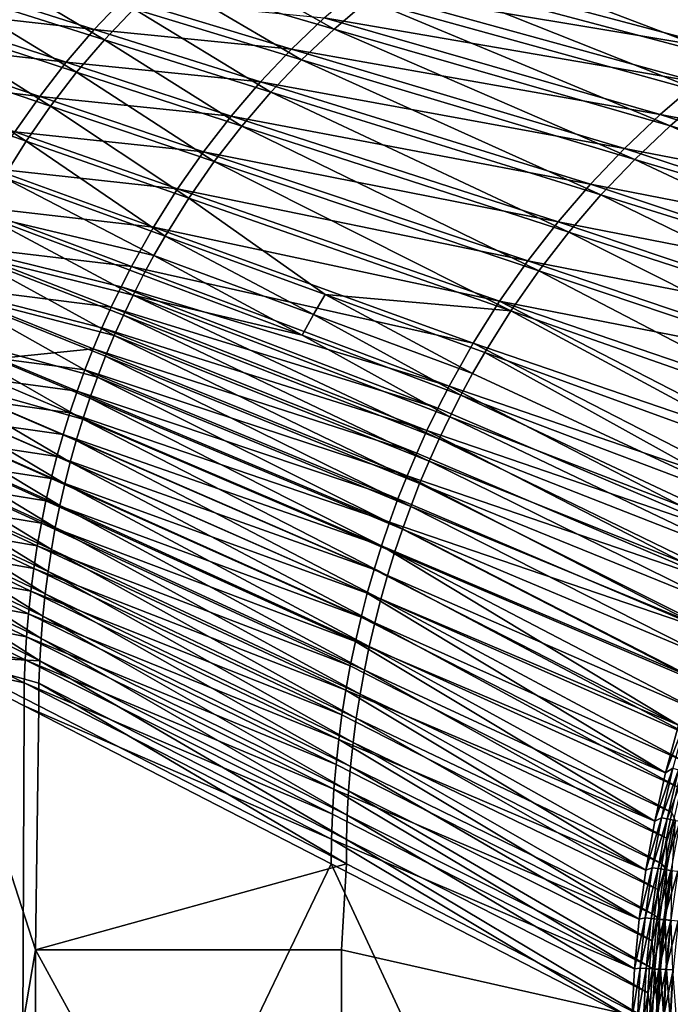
# Model space of a CAD drawing. Header units: metres. Extents: x -900 to 900, y -400 to 400.
# Tile 70 of 253: x -726 to -610, y 91 to 267. Entities that reach past the tile are written whole.
import ezdxf

# ---------------------------------------------------------------- set-up
doc = ezdxf.new("R2010")
doc.units = ezdxf.units.M

msp = doc.modelspace()

# ---------------------------------------------------------------- linework, layer by layer
at = {"layer": 'top'}
for points in [[(-589.269775, 263.623352, -353.373505), (-644.275818, 283.668976, -246.039291), (-651.045654, 279.4534, -245.893768)], [(-589.269775, 263.623352, -353.373505), (-581.860901, 268.247284, -353.52475), (-644.275818, 283.668976, -246.039291)], [(-590.925049, 265.826721, -354.618408), (-659.262634, 277.035248, -247.090881), (-652.660095, 281.65506, -247.187286)], [(-583.460999, 270.520294, -354.721191), (-590.925049, 265.826721, -354.618408), (-652.660095, 281.65506, -247.187286)], [(-596.443115, 258.635925, -353.229095), (-651.045654, 279.4534, -245.893768), (-657.597229, 274.905518, -245.753067)], [(-596.443115, 258.635925, -353.229095), (-589.269775, 263.623352, -353.373505), (-651.045654, 279.4534, -245.893768)], [(-710.922668, 262.928131, -191.656708), (-735.836731, 277.76886, -138.331696), (-740.869141, 272.481049, -138.238693)], [(-710.922668, 262.928131, -191.656708), (-705.6698, 268.449493, -191.76622), (-735.836731, 277.76886, -138.331696)], [(-669.972229, 264.852386, -245.488022), (-694.348755, 278.646332, -192.002472), (-700.139832, 273.692505, -191.881622)], [(-669.972229, 264.852386, -245.488022), (-663.912231, 270.035217, -245.617661), (-694.348755, 278.646332, -192.002472)], [(-598.143616, 260.770386, -354.518219), (-665.62207, 272.093903, -246.99556), (-659.262634, 277.035248, -247.090881)], [(-590.925049, 265.826721, -354.618408), (-598.143616, 260.770386, -354.518219), (-659.262634, 277.035248, -247.090881)], [(-742.708984, 274.329132, -139.737045), (-712.747803, 264.772949, -193.152878), (-747.518738, 268.731384, -139.673279)], [(-707.447144, 270.353607, -193.236282), (-712.747803, 264.772949, -193.152878), (-742.708984, 274.329132, -139.737045)], [(-603.360413, 253.296204, -353.091766), (-657.597229, 274.905518, -245.753067), (-663.912231, 270.035217, -245.617661)], [(-603.360413, 253.296204, -353.091766), (-596.443115, 258.635925, -353.229095), (-657.597229, 274.905518, -245.753067)], [(-715.887573, 257.14447, -191.553497), (-740.869141, 272.481049, -138.238693), (-745.626526, 266.942932, -138.151138)], [(-715.887573, 257.14447, -191.553497), (-710.922668, 262.928131, -191.656708), (-740.869141, 272.481049, -138.238693)], [(-675.759033, 259.366882, -245.364639), (-700.139832, 273.692505, -191.881622), (-705.6698, 268.449493, -191.76622)], [(-675.759033, 259.366882, -245.364639), (-669.972229, 264.852386, -245.488022), (-700.139832, 273.692505, -191.881622)], [(-605.099426, 255.363144, -354.420898), (-671.723816, 266.842346, -246.90184), (-665.62207, 272.093903, -246.99556)], [(-598.143616, 260.770386, -354.518219), (-605.099426, 255.363144, -354.420898), (-665.62207, 272.093903, -246.99556)], [(-747.518738, 268.731384, -139.673279), (-717.763672, 258.932251, -193.071716), (-752.045349, 262.898254, -139.611542)], [(-712.747803, 264.772949, -193.152878), (-717.763672, 258.932251, -193.071716), (-747.518738, 268.731384, -139.673279)], [(-707.447144, 270.353607, -193.236282), (-677.553772, 261.292664, -246.810165), (-712.747803, 264.772949, -193.152878)], [(-671.723816, 266.842346, -246.90184), (-677.553772, 261.292664, -246.810165), (-707.447144, 270.353607, -193.236282)], [(-610.001038, 247.615311, -352.961884), (-663.912231, 270.035217, -245.617661), (-669.972229, 264.852386, -245.488022)], [(-610.001038, 247.615311, -352.961884), (-603.360413, 253.296204, -353.091766), (-663.912231, 270.035217, -245.617661)], [(-681.255676, 253.590057, -245.247986), (-705.6698, 268.449493, -191.76622), (-710.922668, 262.928131, -191.656708)], [(-681.255676, 253.590057, -245.247986), (-675.759033, 259.366882, -245.364639), (-705.6698, 268.449493, -191.76622)], [(-745.626526, 266.942932, -138.151138), (-750.099548, 261.171173, -138.069366), (-720.554749, 251.115936, -191.45697)], [(-720.554749, 251.115936, -191.45697), (-715.887573, 257.14447, -191.553497), (-745.626526, 266.942932, -138.151138)], [(-611.776062, 249.617645, -354.326813), (-677.553772, 261.292664, -246.810165), (-671.723816, 266.842346, -246.90184)], [(-605.099426, 255.363144, -354.420898), (-611.776062, 249.617645, -354.326813), (-671.723816, 266.842346, -246.90184)], [(-712.747803, 264.772949, -193.152878), (-683.098572, 255.457596, -246.721024), (-717.763672, 258.932251, -193.071716)], [(-677.553772, 261.292664, -246.810165), (-683.098572, 255.457596, -246.721024), (-712.747803, 264.772949, -193.152878)], [(-616.344482, 241.604431, -352.839783), (-669.972229, 264.852386, -245.488022), (-675.759033, 259.366882, -245.364639)], [(-616.344482, 241.604431, -352.839783), (-610.001038, 247.615311, -352.961884), (-669.972229, 264.852386, -245.488022)], [(-752.045349, 262.898254, -139.611542), (-722.483337, 252.84491, -192.993301), (-756.278564, 256.84317, -139.552246)], [(-717.763672, 258.932251, -193.071716), (-722.483337, 252.84491, -192.993301), (-752.045349, 262.898254, -139.611542)], [(-686.450745, 247.538879, -245.138428), (-710.922668, 262.928131, -191.656708), (-715.887573, 257.14447, -191.553497)], [(-686.450745, 247.538879, -245.138428), (-681.255676, 253.590057, -245.247986), (-710.922668, 262.928131, -191.656708)], [(-750.099548, 261.171173, -138.069366), (-754.27887, 255.18248, -137.993729), (-724.914673, 244.859894, -191.367508)], [(-750.099548, 261.171173, -138.069366), (-724.914673, 244.859894, -191.367508), (-720.554749, 251.115936, -191.45697)], [(-618.157654, 243.547409, -354.236298), (-683.098572, 255.457596, -246.721024), (-677.553772, 261.292664, -246.810165)], [(-611.776062, 249.617645, -354.326813), (-618.157654, 243.547409, -354.236298), (-677.553772, 261.292664, -246.810165)], [(-717.763672, 258.932251, -193.071716), (-688.345459, 249.350632, -246.634872), (-722.483337, 252.84491, -192.993301)], [(-683.098572, 255.457596, -246.721024), (-688.345459, 249.350632, -246.634872), (-717.763672, 258.932251, -193.071716)], [(-622.371643, 235.276306, -352.7258), (-675.759033, 259.366882, -245.364639), (-681.255676, 253.590057, -245.247986)], [(-622.371643, 235.276306, -352.7258), (-616.344482, 241.604431, -352.839783), (-675.759033, 259.366882, -245.364639)], [(-722.483337, 252.84491, -192.993301), (-726.896118, 246.524902, -192.918091), (-756.278564, 256.84317, -139.552246)], [(-691.334106, 241.231674, -245.036346), (-715.887573, 257.14447, -191.553497), (-720.554749, 251.115936, -191.45697)], [(-691.334106, 241.231674, -245.036346), (-686.450745, 247.538879, -245.138428), (-715.887573, 257.14447, -191.553497)], [(-754.27887, 255.18248, -137.993729), (-728.957642, 238.393692, -191.285507), (-724.914673, 244.859894, -191.367508)], [(-624.229126, 237.166763, -354.149658), (-688.345459, 249.350632, -246.634872), (-683.098572, 255.457596, -246.721024)], [(-618.157654, 243.547409, -354.236298), (-624.229126, 237.166763, -354.149658), (-683.098572, 255.457596, -246.721024)], [(-548.371521, 237.613037, -458.179504), (-611.776062, 249.617645, -354.326813), (-605.099426, 255.363144, -354.420898)], [(-628.069763, 228.649979, -352.620087), (-681.255676, 253.590057, -245.247986), (-686.450745, 247.538879, -245.138428)], [(-628.069763, 228.649979, -352.620087), (-622.371643, 235.276306, -352.7258), (-681.255676, 253.590057, -245.247986)], [(-551.740967, 230.867828, -457.371307), (-603.360413, 253.296204, -353.091766), (-610.001038, 247.615311, -352.961884)], [(-722.483337, 252.84491, -192.993301), (-693.28241, 242.98587, -246.552185), (-726.896118, 246.524902, -192.918091)], [(-688.345459, 249.350632, -246.634872), (-693.28241, 242.98587, -246.552185), (-722.483337, 252.84491, -192.993301)], [(-720.554749, 251.115936, -191.45697), (-724.914673, 244.859894, -191.367508), (-695.895752, 234.686722, -244.942093)], [(-695.895752, 234.686722, -244.942093), (-691.334106, 241.231674, -245.036346), (-720.554749, 251.115936, -191.45697)], [(-554.930054, 231.374649, -458.79007), (-618.157654, 243.547409, -354.236298), (-611.776062, 249.617645, -354.326813)], [(-548.371521, 237.613037, -458.179504), (-554.930054, 231.374649, -458.79007), (-611.776062, 249.617645, -354.326813)], [(-629.976257, 230.490799, -354.0672), (-693.28241, 242.98587, -246.552185), (-688.345459, 249.350632, -246.634872)], [(-624.229126, 237.166763, -354.149658), (-629.976257, 230.490799, -354.0672), (-688.345459, 249.350632, -246.634872)], [(-726.896118, 246.524902, -192.918091), (-697.898193, 236.378052, -246.473419), (-730.992065, 239.986755, -192.846603)], [(-693.28241, 242.98587, -246.552185), (-697.898193, 236.378052, -246.473419), (-726.896118, 246.524902, -192.918091)], [(-633.42749, 221.745956, -352.522919), (-686.450745, 247.538879, -245.138428), (-691.334106, 241.231674, -245.036346)], [(-633.42749, 221.745956, -352.522919), (-628.069763, 228.649979, -352.620087), (-686.450745, 247.538879, -245.138428)], [(-558.261047, 224.243729, -457.917023), (-610.001038, 247.615311, -352.961884), (-616.344482, 241.604431, -352.839783)], [(-558.261047, 224.243729, -457.917023), (-551.740967, 230.867828, -457.371307), (-610.001038, 247.615311, -352.961884)], [(-724.914673, 244.859894, -191.367508), (-728.957642, 238.393692, -191.285507), (-700.125427, 227.922363, -244.856033)], [(-724.914673, 244.859894, -191.367508), (-700.125427, 227.922363, -244.856033), (-695.895752, 234.686722, -244.942093)], [(-635.385437, 223.535355, -353.989258), (-697.898193, 236.378052, -246.473419), (-693.28241, 242.98587, -246.552185)], [(-629.976257, 230.490799, -354.0672), (-635.385437, 223.535355, -353.989258), (-693.28241, 242.98587, -246.552185)], [(-561.175171, 224.8871, -459.318604), (-624.229126, 237.166763, -354.149658), (-618.157654, 243.547409, -354.236298)], [(-554.930054, 231.374649, -458.79007), (-561.175171, 224.8871, -459.318604), (-618.157654, 243.547409, -354.236298)], [(-638.433411, 214.584793, -352.434479), (-691.334106, 241.231674, -245.036346), (-695.895752, 234.686722, -244.942093)], [(-638.433411, 214.584793, -352.434479), (-633.42749, 221.745956, -352.522919), (-691.334106, 241.231674, -245.036346)], [(-564.501892, 217.276764, -458.381592), (-616.344482, 241.604431, -352.839783), (-622.371643, 235.276306, -352.7258)], [(-564.501892, 217.276764, -458.381592), (-558.261047, 224.243729, -457.917023), (-616.344482, 241.604431, -352.839783)], [(-730.992065, 239.986755, -192.846603), (-702.182312, 229.54245, -246.399048), (-734.761902, 233.245468, -192.779327)], [(-697.898193, 236.378052, -246.473419), (-702.182312, 229.54245, -246.399048), (-730.992065, 239.986755, -192.846603)], [(-728.957642, 238.393692, -191.285507), (-732.674011, 231.734741, -191.211349), (-702.112671, 224.463623, -244.816193)], [(-728.957642, 238.393692, -191.285507), (-702.112671, 224.463623, -244.816193), (-700.125427, 227.922363, -244.856033)], [(-567.105591, 218.163849, -459.771088), (-629.976257, 230.490799, -354.0672), (-624.229126, 237.166763, -354.149658)], [(-561.175171, 224.8871, -459.318604), (-567.105591, 218.163849, -459.771088), (-624.229126, 237.166763, -354.149658)], [(-640.444031, 216.316925, -353.916138), (-702.182312, 229.54245, -246.399048), (-697.898193, 236.378052, -246.473419)], [(-635.385437, 223.535355, -353.989258), (-640.444031, 216.316925, -353.916138), (-697.898193, 236.378052, -246.473419)], [(-695.895752, 234.686722, -244.942093), (-700.125427, 227.922363, -244.856033), (-671.557312, 217.541809, -298.580444)], [(-671.557312, 217.541809, -298.580444), (-638.433411, 214.584793, -352.434479), (-695.895752, 234.686722, -244.942093)], [(-570.442139, 209.985504, -458.767334), (-622.371643, 235.276306, -352.7258), (-628.069763, 228.649979, -352.620087)], [(-570.442139, 209.985504, -458.767334), (-564.501892, 217.276764, -458.381592), (-622.371643, 235.276306, -352.7258)], [(-734.761902, 233.245468, -192.779327), (-706.125122, 222.494934, -246.329514), (-738.197205, 226.316544, -192.716766)], [(-702.182312, 229.54245, -246.399048), (-706.125122, 222.494934, -246.329514), (-734.761902, 233.245468, -192.779327)], [(-732.674011, 231.734741, -191.211349), (-736.054138, 224.900406, -191.145432), (-705.825623, 217.40448, -244.743103)], [(-732.674011, 231.734741, -191.211349), (-704.013184, 220.956894, -244.778534), (-702.112671, 224.463623, -244.816193)], [(-704.013184, 220.956894, -244.778534), (-732.674011, 231.734741, -191.211349), (-705.825623, 217.40448, -244.743103)], [(-572.719849, 211.218231, -460.15274), (-635.385437, 223.535355, -353.989258), (-629.976257, 230.490799, -354.0672)], [(-567.105591, 218.163849, -459.771088), (-572.719849, 211.218231, -460.15274), (-629.976257, 230.490799, -354.0672)], [(-645.140198, 208.852676, -353.848145), (-706.125122, 222.494934, -246.329514), (-702.182312, 229.54245, -246.399048)], [(-640.444031, 216.316925, -353.916138), (-645.140198, 208.852676, -353.848145), (-702.182312, 229.54245, -246.399048)], [(-576.048462, 202.409668, -459.076599), (-628.069763, 228.649979, -352.620087), (-633.42749, 221.745956, -352.522919)], [(-576.048462, 202.409668, -459.076599), (-570.442139, 209.985504, -458.767334), (-628.069763, 228.649979, -352.620087)], [(-700.125427, 227.922363, -244.856033), (-702.112671, 224.463623, -244.816193), (-673.640076, 213.923126, -298.541687)], [(-700.125427, 227.922363, -244.856033), (-673.640076, 213.923126, -298.541687), (-671.557312, 217.541809, -298.580444)], [(-709.717712, 215.251831, -246.265289), (-741.290344, 219.215897, -192.659378), (-738.197205, 226.316544, -192.716766)], [(-739.088379, 217.908081, -191.08812), (-709.181458, 210.171692, -244.679138), (-736.054138, 224.900406, -191.145432)], [(-706.125122, 222.494934, -246.329514), (-707.965698, 218.89679, -246.296707), (-738.197205, 226.316544, -192.716766)], [(-738.197205, 226.316544, -192.716766), (-707.965698, 218.89679, -246.296707), (-709.717712, 215.251831, -246.265289)], [(-709.181458, 210.171692, -244.679138), (-707.548828, 213.80864, -244.709961), (-736.054138, 224.900406, -191.145432)], [(-736.054138, 224.900406, -191.145432), (-707.548828, 213.80864, -244.709961), (-705.825623, 217.40448, -244.743103)], [(-702.112671, 224.463623, -244.816193), (-704.013184, 220.956894, -244.778534), (-675.632019, 210.254654, -298.505188)], [(-702.112671, 224.463623, -244.816193), (-675.632019, 210.254654, -298.505188), (-673.640076, 213.923126, -298.541687)], [(-578.015686, 204.063461, -460.466644), (-640.444031, 216.316925, -353.916138), (-635.385437, 223.535355, -353.989258)], [(-572.719849, 211.218231, -460.15274), (-578.015686, 204.063461, -460.466644), (-635.385437, 223.535355, -353.989258)], [(-707.965698, 218.89679, -246.296707), (-706.125122, 222.494934, -246.329514), (-649.463135, 201.16037, -353.785583)], [(-649.463135, 201.16037, -353.785583), (-706.125122, 222.494934, -246.329514), (-645.140198, 208.852676, -353.848145)], [(-581.316467, 194.55632, -459.313812), (-633.42749, 221.745956, -352.522919), (-638.433411, 214.584793, -352.434479)], [(-581.316467, 194.55632, -459.313812), (-576.048462, 202.409668, -459.076599), (-633.42749, 221.745956, -352.522919)], [(-704.013184, 220.956894, -244.778534), (-705.825623, 217.40448, -244.743103), (-675.632019, 210.254654, -298.505188)], [(-712.170349, 202.783569, -244.624634), (-739.088379, 217.908081, -191.08812), (-741.768738, 210.774933, -191.03981)], [(-711.380188, 211.56218, -246.235306), (-741.290344, 219.215897, -192.659378), (-709.717712, 215.251831, -246.265289)], [(-711.380188, 211.56218, -246.235306), (-712.952148, 207.829956, -246.206833), (-741.290344, 219.215897, -192.659378)], [(-712.952148, 207.829956, -246.206833), (-729.86792, 206.094513, -219.351837), (-741.290344, 219.215897, -192.659378)], [(-712.170349, 202.783569, -244.624634), (-710.72229, 206.495911, -244.650681), (-739.088379, 217.908081, -191.08812)], [(-710.72229, 206.495911, -244.650681), (-709.181458, 210.171692, -244.679138), (-739.088379, 217.908081, -191.08812)], [(-707.965698, 218.89679, -246.296707), (-651.481506, 197.234406, -353.756439), (-709.717712, 215.251831, -246.265289)], [(-651.481506, 197.234406, -353.756439), (-707.965698, 218.89679, -246.296707), (-649.463135, 201.16037, -353.785583)], [(-707.548828, 213.80864, -244.709961), (-651.226868, 191.763657, -352.223511), (-705.825623, 217.40448, -244.743103)], [(-705.825623, 217.40448, -244.743103), (-651.226868, 191.763657, -352.223511), (-649.334595, 195.691544, -352.252838)], [(-675.632019, 210.254654, -298.505188), (-705.825623, 217.40448, -244.743103), (-649.334595, 195.691544, -352.252838)], [(-671.557312, 217.541809, -298.580444), (-673.640076, 213.923126, -298.541687), (-645.257813, 203.405777, -352.318604)], [(-645.257813, 203.405777, -352.318604), (-643.076172, 207.186996, -352.35495), (-671.557312, 217.541809, -298.580444)], [(-643.076172, 207.186996, -352.35495), (-638.433411, 214.584793, -352.434479), (-671.557312, 217.541809, -298.580444)], [(-640.444031, 216.316925, -353.916138), (-587.641418, 189.177658, -460.902557), (-645.140198, 208.852676, -353.848145)], [(-578.015686, 204.063461, -460.466644), (-582.990479, 196.712646, -460.715668), (-640.444031, 216.316925, -353.916138)], [(-582.990479, 196.712646, -460.715668), (-587.641418, 189.177658, -460.902557), (-640.444031, 216.316925, -353.916138)], [(-653.402893, 193.258347, -353.72876), (-711.380188, 211.56218, -246.235306), (-709.717712, 215.251831, -246.265289)], [(-709.717712, 215.251831, -246.265289), (-651.481506, 197.234406, -353.756439), (-653.402893, 193.258347, -353.72876)], [(-586.208801, 186.48674, -459.482391), (-638.433411, 214.584793, -352.434479), (-643.076172, 207.186996, -352.35495)], [(-586.208801, 186.48674, -459.482391), (-581.316467, 194.55632, -459.313812), (-638.433411, 214.584793, -352.434479)], [(-709.181458, 210.171692, -244.679138), (-653.019836, 187.792007, -352.196533), (-707.548828, 213.80864, -244.709961)], [(-653.019836, 187.792007, -352.196533), (-651.226868, 191.763657, -352.223511), (-707.548828, 213.80864, -244.709961)], [(-673.640076, 213.923126, -298.541687), (-675.632019, 210.254654, -298.505188), (-647.344421, 199.573105, -352.284546)], [(-673.640076, 213.923126, -298.541687), (-647.344421, 199.573105, -352.284546), (-645.257813, 203.405777, -352.318604)], [(-744.092834, 203.517593, -191.000885), (-714.786926, 195.257904, -244.579941), (-741.768738, 210.774933, -191.03981)], [(-741.768738, 210.774933, -191.03981), (-714.786926, 195.257904, -244.579941), (-713.525269, 199.03685, -244.601044)], [(-712.170349, 202.783569, -244.624634), (-741.768738, 210.774933, -191.03981), (-713.525269, 199.03685, -244.601044)], [(-711.380188, 211.56218, -246.235306), (-655.226196, 189.234558, -353.702576), (-712.952148, 207.829956, -246.206833)], [(-655.226196, 189.234558, -353.702576), (-711.380188, 211.56218, -246.235306), (-653.402893, 193.258347, -353.72876)], [(-710.72229, 206.495911, -244.650681), (-654.712036, 183.779175, -352.171967), (-709.181458, 210.171692, -244.679138)], [(-654.712036, 183.779175, -352.171967), (-653.019836, 187.792007, -352.196533), (-709.181458, 210.171692, -244.679138)], [(-675.632019, 210.254654, -298.505188), (-649.334595, 195.691544, -352.252838), (-647.344421, 199.573105, -352.284546)], [(-712.952148, 207.829956, -246.206833), (-714.4328, 204.057343, -246.179901), (-729.86792, 206.094513, -219.351837)], [(-712.952148, 207.829956, -246.206833), (-656.950378, 185.165436, -353.677948), (-714.4328, 204.057343, -246.179901)], [(-655.226196, 189.234558, -353.702576), (-656.950378, 185.165436, -353.677948), (-712.952148, 207.829956, -246.206833)], [(-645.140198, 208.852676, -353.848145), (-591.965454, 181.469208, -461.03009), (-649.463135, 201.16037, -353.785583)], [(-587.641418, 189.177658, -460.902557), (-591.965454, 181.469208, -461.03009), (-645.140198, 208.852676, -353.848145)], [(-729.86792, 206.094513, -219.351837), (-715.82135, 200.246506, -246.154572), (-731.134399, 202.331589, -219.327484)], [(-714.4328, 204.057343, -246.179901), (-715.82135, 200.246506, -246.154572), (-729.86792, 206.094513, -219.351837)], [(-656.302429, 179.727676, -352.149841), (-710.72229, 206.495911, -244.650681), (-712.170349, 202.783569, -244.624634)], [(-654.712036, 183.779175, -352.171967), (-710.72229, 206.495911, -244.650681), (-656.302429, 179.727676, -352.149841)], [(-590.741699, 178.180908, -459.588043), (-643.076172, 207.186996, -352.35495), (-645.257813, 203.405777, -352.318604)], [(-590.741699, 178.180908, -459.588043), (-586.208801, 186.48674, -459.482391), (-643.076172, 207.186996, -352.35495)], [(-714.4328, 204.057343, -246.179901), (-658.574524, 181.053406, -353.654877), (-715.82135, 200.246506, -246.154572)], [(-656.950378, 185.165436, -353.677948), (-658.574524, 181.053406, -353.654877), (-714.4328, 204.057343, -246.179901)], [(-717.029968, 187.61203, -244.54541), (-744.092834, 203.517593, -191.000885), (-745.12085, 199.847488, -190.985046)], [(-717.029968, 187.61203, -244.54541), (-715.9552, 191.448898, -244.561386), (-744.092834, 203.517593, -191.000885)], [(-715.9552, 191.448898, -244.561386), (-714.786926, 195.257904, -244.579941), (-744.092834, 203.517593, -191.000885)], [(-732.309509, 198.535416, -219.30484), (-731.134399, 202.331589, -219.327484), (-717.117004, 196.399673, -246.13092)], [(-731.134399, 202.331589, -219.327484), (-715.82135, 200.246506, -246.154572), (-717.117004, 196.399673, -246.13092)], [(-657.790649, 175.639938, -352.130188), (-712.170349, 202.783569, -244.624634), (-713.525269, 199.03685, -244.601044)], [(-657.790649, 175.639938, -352.130188), (-656.302429, 179.727676, -352.149841), (-712.170349, 202.783569, -244.624634)], [(-647.344421, 199.573105, -352.284546), (-590.741699, 178.180908, -459.588043), (-645.257813, 203.405777, -352.318604)], [(-717.117004, 196.399673, -246.13092), (-715.82135, 200.246506, -246.154572), (-660.097656, 176.900925, -353.633423)], [(-715.82135, 200.246506, -246.154572), (-658.574524, 181.053406, -353.654877), (-660.097656, 176.900925, -353.633423)], [(-649.463135, 201.16037, -353.785583), (-595.959412, 173.598099, -461.100769), (-651.481506, 197.234406, -353.756439)], [(-591.965454, 181.469208, -461.03009), (-595.959412, 173.598099, -461.100769), (-649.463135, 201.16037, -353.785583)], [(-718.011047, 183.749435, -244.532043), (-745.12085, 199.847488, -190.985046), (-746.059387, 196.152527, -190.97171)], [(-718.011047, 183.749435, -244.532043), (-717.029968, 187.61203, -244.54541), (-745.12085, 199.847488, -190.985046)], [(-718.319031, 192.519073, -246.108978), (-733.392456, 194.708206, -219.283936), (-732.309509, 198.535416, -219.30484)], [(-717.117004, 196.399673, -246.13092), (-718.319031, 192.519073, -246.108978), (-732.309509, 198.535416, -219.30484)], [(-714.786926, 195.257904, -244.579941), (-659.176514, 171.518356, -352.113007), (-713.525269, 199.03685, -244.601044)], [(-713.525269, 199.03685, -244.601044), (-659.176514, 171.518356, -352.113007), (-657.790649, 175.639938, -352.130188)], [(-649.334595, 195.691544, -352.252838), (-592.863098, 173.959702, -459.618469), (-647.344421, 199.573105, -352.284546)], [(-592.863098, 173.959702, -459.618469), (-590.741699, 178.180908, -459.588043), (-647.344421, 199.573105, -352.284546)], [(-651.481506, 197.234406, -353.756439), (-595.959412, 173.598099, -461.100769), (-653.402893, 193.258347, -353.72876)], [(-746.059387, 196.152527, -190.97171), (-746.908264, 192.434738, -190.960892), (-718.898315, 179.863297, -244.521347)], [(-718.898315, 179.863297, -244.521347), (-718.011047, 183.749435, -244.532043), (-746.059387, 196.152527, -190.97171)], [(-661.518982, 172.71048, -353.613647), (-718.319031, 192.519073, -246.108978), (-717.117004, 196.399673, -246.13092)], [(-660.097656, 176.900925, -353.633423), (-661.518982, 172.71048, -353.613647), (-717.117004, 196.399673, -246.13092)], [(-715.9552, 191.448898, -244.561386), (-660.459839, 167.365372, -352.098297), (-714.786926, 195.257904, -244.579941)], [(-660.459839, 167.365372, -352.098297), (-659.176514, 171.518356, -352.113007), (-714.786926, 195.257904, -244.579941)], [(-651.226868, 191.763657, -352.223511), (-594.893555, 169.683304, -459.63443), (-649.334595, 195.691544, -352.252838)], [(-594.893555, 169.683304, -459.63443), (-592.863098, 173.959702, -459.618469), (-649.334595, 195.691544, -352.252838)], [(-719.42688, 188.606949, -246.088821), (-734.382874, 190.852158, -219.264862), (-733.392456, 194.708206, -219.283936)], [(-718.319031, 192.519073, -246.108978), (-719.42688, 188.606949, -246.088821), (-733.392456, 194.708206, -219.283936)], [(-599.619751, 165.575348, -461.115479), (-655.226196, 189.234558, -353.702576), (-653.402893, 193.258347, -353.72876)], [(-653.402893, 193.258347, -353.72876), (-595.959412, 173.598099, -461.100769), (-599.619751, 165.575348, -461.115479)], [(-747.667297, 188.696198, -190.952652), (-719.69165, 175.95578, -244.513351), (-746.908264, 192.434738, -190.960892)], [(-746.908264, 192.434738, -190.960892), (-719.69165, 175.95578, -244.513351), (-718.898315, 179.863297, -244.521347)], [(-662.837708, 168.484573, -353.59552), (-719.42688, 188.606949, -246.088821), (-718.319031, 192.519073, -246.108978)], [(-661.518982, 172.71048, -353.613647), (-662.837708, 168.484573, -353.59552), (-718.319031, 192.519073, -246.108978)], [(-717.029968, 187.61203, -244.54541), (-661.640503, 163.183365, -352.086151), (-715.9552, 191.448898, -244.561386)], [(-661.640503, 163.183365, -352.086151), (-660.459839, 167.365372, -352.098297), (-715.9552, 191.448898, -244.561386)], [(-653.019836, 187.792007, -352.196533), (-596.815002, 165.392593, -459.635834), (-651.226868, 191.763657, -352.223511)], [(-596.815002, 165.392593, -459.635834), (-594.893555, 169.683304, -459.63443), (-651.226868, 191.763657, -352.223511)], [(-735.28009, 186.969482, -219.247665), (-734.382874, 190.852158, -219.264862), (-720.440002, 184.665573, -246.070496)], [(-720.440002, 184.665573, -246.070496), (-734.382874, 190.852158, -219.264862), (-719.42688, 188.606949, -246.088821)], [(-747.667297, 188.696198, -190.952652), (-748.336365, 184.938858, -190.947037), (-720.39093, 172.028976, -244.508102)], [(-719.69165, 175.95578, -244.513351), (-747.667297, 188.696198, -190.952652), (-720.39093, 172.028976, -244.508102)], [(-664.053101, 164.225708, -353.579132), (-720.440002, 184.665573, -246.070496), (-719.42688, 188.606949, -246.088821)], [(-662.837708, 168.484573, -353.59552), (-664.053101, 164.225708, -353.579132), (-719.42688, 188.606949, -246.088821)], [(-656.950378, 185.165436, -353.677948), (-655.226196, 189.234558, -353.702576), (-599.619751, 165.575348, -461.115479)], [(-735.28009, 186.969482, -219.247665), (-721.357727, 180.69722, -246.054047), (-736.08374, 183.062408, -219.232407)], [(-721.357727, 180.69722, -246.054047), (-735.28009, 186.969482, -219.247665), (-720.440002, 184.665573, -246.070496)], [(-718.011047, 183.749435, -244.532043), (-662.718384, 158.974731, -352.076538), (-717.029968, 187.61203, -244.54541)], [(-662.718384, 158.974731, -352.076538), (-661.640503, 163.183365, -352.086151), (-717.029968, 187.61203, -244.54541)], [(-654.712036, 183.779175, -352.171967), (-598.65271, 161.0327, -459.622681), (-653.019836, 187.792007, -352.196533)], [(-598.65271, 161.0327, -459.622681), (-596.815002, 165.392593, -459.635834), (-653.019836, 187.792007, -352.196533)], [(-748.336365, 184.938858, -190.947037), (-748.915405, 181.164368, -190.944138), (-720.996033, 168.084656, -244.505661)], [(-720.39093, 172.028976, -244.508102), (-748.336365, 184.938858, -190.947037), (-720.996033, 168.084656, -244.505661)], [(-665.16449, 159.936447, -353.564484), (-721.357727, 180.69722, -246.054047), (-720.440002, 184.665573, -246.070496)], [(-664.053101, 164.225708, -353.579132), (-665.16449, 159.936447, -353.564484), (-720.440002, 184.665573, -246.070496)], [(-658.574524, 181.053406, -353.654877), (-656.950378, 185.165436, -353.677948), (-602.942749, 157.412018, -461.074799)], [(-602.942749, 157.412018, -461.074799), (-656.950378, 185.165436, -353.677948), (-599.619751, 165.575348, -461.115479)], [(-722.179749, 176.704193, -246.039551), (-736.793457, 179.133209, -219.219147), (-736.08374, 183.062408, -219.232407)], [(-721.357727, 180.69722, -246.054047), (-722.179749, 176.704193, -246.039551), (-736.08374, 183.062408, -219.232407)], [(-718.898315, 179.863297, -244.521347), (-663.693237, 154.741913, -352.069519), (-718.011047, 183.749435, -244.532043)], [(-663.693237, 154.741913, -352.069519), (-662.718384, 158.974731, -352.076538), (-718.011047, 183.749435, -244.532043)], [(-656.302429, 179.727676, -352.149841), (-600.396667, 156.624466, -459.594818), (-654.712036, 183.779175, -352.171967)], [(-600.396667, 156.624466, -459.594818), (-598.65271, 161.0327, -459.622681), (-654.712036, 183.779175, -352.171967)], [(-748.915405, 181.164368, -190.944138), (-749.404419, 177.374313, -190.944016), (-721.506958, 164.124588, -244.506119)], [(-720.996033, 168.084656, -244.505661), (-748.915405, 181.164368, -190.944138), (-721.506958, 164.124588, -244.506119)], [(-660.097656, 176.900925, -353.633423), (-658.574524, 181.053406, -353.654877), (-602.942749, 157.412018, -461.074799)], [(-666.171387, 155.619324, -353.551636), (-722.179749, 176.704193, -246.039551), (-721.357727, 180.69722, -246.054047)], [(-665.16449, 159.936447, -353.564484), (-666.171387, 155.619324, -353.551636), (-721.357727, 180.69722, -246.054047)], [(-719.69165, 175.95578, -244.513351), (-664.56488, 150.487274, -352.065063), (-718.898315, 179.863297, -244.521347)], [(-664.56488, 150.487274, -352.065063), (-663.693237, 154.741913, -352.069519), (-718.898315, 179.863297, -244.521347)], [(-657.790649, 175.639938, -352.130188), (-602.034119, 152.201813, -459.552429), (-656.302429, 179.727676, -352.149841)], [(-602.034119, 152.201813, -459.552429), (-600.396667, 156.624466, -459.594818), (-656.302429, 179.727676, -352.149841)], [(-722.905579, 172.688797, -246.027054), (-737.408813, 175.184113, -219.207947), (-736.793457, 179.133209, -219.219147)], [(-722.179749, 176.704193, -246.039551), (-722.905579, 172.688797, -246.027054), (-736.793457, 179.133209, -219.219147)], [(-749.404419, 177.374313, -190.944016), (-749.803223, 173.570251, -190.946732), (-721.923645, 160.150497, -244.509506)], [(-721.506958, 164.124588, -244.506119), (-749.404419, 177.374313, -190.944016), (-721.923645, 160.150497, -244.509506)], [(-667.073181, 151.276947, -353.540619), (-722.905579, 172.688797, -246.027054), (-722.179749, 176.704193, -246.039551)], [(-666.171387, 155.619324, -353.551636), (-667.073181, 151.276947, -353.540619), (-722.179749, 176.704193, -246.039551)], [(-720.39093, 172.028976, -244.508102), (-665.333252, 146.213226, -352.063232), (-719.69165, 175.95578, -244.513351)], [(-665.333252, 146.213226, -352.063232), (-664.56488, 150.487274, -352.065063), (-719.69165, 175.95578, -244.513351)], [(-605.9245, 149.118973, -460.97934), (-661.518982, 172.71048, -353.613647), (-660.097656, 176.900925, -353.633423)], [(-602.942749, 157.412018, -461.074799), (-605.9245, 149.118973, -460.97934), (-660.097656, 176.900925, -353.633423)], [(-659.176514, 171.518356, -352.113007), (-603.56897, 147.758163, -459.495575), (-657.790649, 175.639938, -352.130188)], [(-657.790649, 175.639938, -352.130188), (-603.56897, 147.758163, -459.495575), (-602.034119, 152.201813, -459.552429)], [(-737.929565, 171.217392, -219.198883), (-737.408813, 175.184113, -219.207947), (-723.534912, 168.653366, -246.016617)], [(-737.408813, 175.184113, -219.207947), (-722.905579, 172.688797, -246.027054), (-723.534912, 168.653366, -246.016617)], [(-749.803223, 173.570251, -190.946732), (-750.111816, 169.754211, -190.952377), (-722.246033, 156.164505, -244.515915)], [(-721.923645, 160.150497, -244.509506), (-749.803223, 173.570251, -190.946732), (-722.246033, 156.164505, -244.515915)], [(-723.534912, 168.653366, -246.016617), (-722.905579, 172.688797, -246.027054), (-667.869446, 146.911896, -353.531433)], [(-722.905579, 172.688797, -246.027054), (-667.073181, 151.276947, -353.540619), (-667.869446, 146.911896, -353.531433)], [(-608.560303, 140.706741, -460.829681), (-662.837708, 168.484573, -353.59552), (-661.518982, 172.71048, -353.613647)], [(-605.9245, 149.118973, -460.97934), (-608.560303, 140.706741, -460.829681), (-661.518982, 172.71048, -353.613647)], [(-738.35553, 167.235336, -219.191986), (-737.929565, 171.217392, -219.198883), (-724.067444, 164.600235, -246.00827)], [(-737.929565, 171.217392, -219.198883), (-723.534912, 168.653366, -246.016617), (-724.067444, 164.600235, -246.00827)], [(-720.996033, 168.084656, -244.505661), (-665.998169, 141.922043, -352.064087), (-720.39093, 172.028976, -244.508102)], [(-665.998169, 141.922043, -352.064087), (-665.333252, 146.213226, -352.063232), (-720.39093, 172.028976, -244.508102)], [(-660.459839, 167.365372, -352.098297), (-605.00647, 143.278976, -459.423981), (-659.176514, 171.518356, -352.113007)], [(-605.00647, 143.278976, -459.423981), (-603.56897, 147.758163, -459.495575), (-659.176514, 171.518356, -352.113007)], [(-722.473694, 152.170166, -244.525299), (-750.111816, 169.754211, -190.952377), (-750.329834, 165.929764, -190.960922)], [(-722.246033, 156.164505, -244.515915), (-750.111816, 169.754211, -190.952377), (-722.473694, 152.170166, -244.525299)], [(-724.067444, 164.600235, -246.00827), (-723.534912, 168.653366, -246.016617), (-668.559814, 142.526764, -353.524139)], [(-723.534912, 168.653366, -246.016617), (-667.869446, 146.911896, -353.531433), (-668.559814, 142.526764, -353.524139)], [(-724.50293, 160.531723, -246.00209), (-738.686523, 163.240219, -219.187332), (-738.35553, 167.235336, -219.191986)], [(-724.067444, 164.600235, -246.00827), (-724.50293, 160.531723, -246.00209), (-738.35553, 167.235336, -219.191986)], [(-721.506958, 164.124588, -244.506119), (-666.55957, 137.615982, -352.067627), (-720.996033, 168.084656, -244.505661)], [(-666.55957, 137.615982, -352.067627), (-665.998169, 141.922043, -352.064087), (-720.996033, 168.084656, -244.505661)], [(-662.837708, 168.484573, -353.59552), (-608.560303, 140.706741, -460.829681), (-664.053101, 164.225708, -353.579132)], [(-661.640503, 163.183365, -352.086151), (-606.341858, 138.778534, -459.337769), (-660.459839, 167.365372, -352.098297)], [(-606.341858, 138.778534, -459.337769), (-605.00647, 143.278976, -459.423981), (-660.459839, 167.365372, -352.098297)], [(-740.209839, 153.103928, -210.568954), (-722.473694, 152.170166, -244.525299), (-750.329834, 165.929764, -190.960922)], [(-669.143921, 138.124191, -353.518799), (-724.50293, 160.531723, -246.00209), (-724.067444, 164.600235, -246.00827)], [(-668.559814, 142.526764, -353.524139), (-669.143921, 138.124191, -353.518799), (-724.067444, 164.600235, -246.00827)], [(-721.923645, 160.150497, -244.509506), (-667.017273, 133.297333, -352.073883), (-721.506958, 164.124588, -244.506119)], [(-667.017273, 133.297333, -352.073883), (-666.55957, 137.615982, -352.067627), (-721.506958, 164.124588, -244.506119)], [(-664.053101, 164.225708, -353.579132), (-610.845642, 132.185837, -460.626404), (-665.16449, 159.936447, -353.564484)], [(-608.560303, 140.706741, -460.829681), (-610.845642, 132.185837, -460.626404), (-664.053101, 164.225708, -353.579132)], [(-724.841309, 156.450195, -245.998138), (-738.922424, 159.234344, -219.184982), (-738.686523, 163.240219, -219.187332)], [(-724.50293, 160.531723, -246.00209), (-724.841309, 156.450195, -245.998138), (-738.686523, 163.240219, -219.187332)], [(-662.718384, 158.974731, -352.076538), (-607.576416, 134.252991, -459.236816), (-661.640503, 163.183365, -352.086151)], [(-607.576416, 134.252991, -459.236816), (-606.341858, 138.778534, -459.337769), (-661.640503, 163.183365, -352.086151)], [(-669.621521, 133.706787, -353.515381), (-724.841309, 156.450195, -245.998138), (-724.50293, 160.531723, -246.00209)], [(-669.143921, 138.124191, -353.518799), (-669.621521, 133.706787, -353.515381), (-724.50293, 160.531723, -246.00209)], [(-722.246033, 156.164505, -244.515915), (-667.371216, 128.968491, -352.082947), (-721.923645, 160.150497, -244.509506)], [(-667.371216, 128.968491, -352.082947), (-667.017273, 133.297333, -352.073883), (-721.923645, 160.150497, -244.509506)], [(-610.845642, 132.185837, -460.626404), (-666.171387, 155.619324, -353.551636), (-665.16449, 159.936447, -353.564484)], [(-739.063171, 155.219971, -219.184998), (-738.922424, 159.234344, -219.184982), (-725.082397, 152.358017, -245.996445)], [(-725.082397, 152.358017, -245.996445), (-738.922424, 159.234344, -219.184982), (-724.841309, 156.450195, -245.998138)], [(-663.693237, 154.741913, -352.069519), (-608.708618, 129.706482, -459.121063), (-662.718384, 158.974731, -352.076538)], [(-608.708618, 129.706482, -459.121063), (-607.576416, 134.252991, -459.236816), (-662.718384, 158.974731, -352.076538)], [(-669.992493, 129.277176, -353.513977), (-725.082397, 152.358017, -245.996445), (-724.841309, 156.450195, -245.998138)], [(-669.621521, 133.706787, -353.515381), (-669.992493, 129.277176, -353.513977), (-724.841309, 156.450195, -245.998138)], [(-725.226135, 148.257538, -245.997086), (-739.108826, 151.199432, -219.187424), (-739.063171, 155.219971, -219.184998)], [(-725.226135, 148.257538, -245.997086), (-739.063171, 155.219971, -219.184998), (-725.082397, 152.358017, -245.996445)], [(-722.473694, 152.170166, -244.525299), (-667.621155, 124.632362, -352.094788), (-722.246033, 156.164505, -244.515915)], [(-667.621155, 124.632362, -352.094788), (-667.371216, 128.968491, -352.082947), (-722.246033, 156.164505, -244.515915)], [(-612.775635, 123.566879, -460.368866), (-667.073181, 151.276947, -353.540619), (-666.171387, 155.619324, -353.551636)], [(-610.845642, 132.185837, -460.626404), (-612.775635, 123.566879, -460.368866), (-666.171387, 155.619324, -353.551636)], [(-664.56488, 150.487274, -352.065063), (-609.737732, 125.140228, -458.990387), (-663.693237, 154.741913, -352.069519)], [(-609.737732, 125.140228, -458.990387), (-608.708618, 129.706482, -459.121063), (-663.693237, 154.741913, -352.069519)], [(-722.630432, 144.171555, -244.545593), (-722.606323, 148.17128, -244.537643), (-740.209839, 153.103928, -210.568954)], [(-722.606323, 148.17128, -244.537643), (-722.473694, 152.170166, -244.525299), (-740.209839, 153.103928, -210.568954)], [(-722.630432, 144.171555, -244.545593), (-740.209839, 153.103928, -210.568954), (-723.216858, 100.639046, -243.568054)], [(-740.209839, 153.103928, -210.568954), (-740.209778, 0.734328, -210.569122), (-723.216858, 100.639046, -243.568054)], [(-742.870361, 0.734328, -211.955231), (-739.108826, 151.199432, -219.187424), (-725.835327, 0.734328, -244.903076)], [(-725.272583, 144.151108, -246.000107), (-739.108826, 151.199432, -219.187424), (-725.226135, 148.257538, -245.997086)], [(-739.108826, 151.199432, -219.187424), (-725.272583, 144.151108, -246.000107), (-725.835327, 0.734328, -244.903076)], [(-670.256592, 124.838036, -353.514557), (-725.226135, 148.257538, -245.997086), (-725.082397, 152.358017, -245.996445)], [(-669.992493, 129.277176, -353.513977), (-670.256592, 124.838036, -353.514557), (-725.082397, 152.358017, -245.996445)], [(-722.606323, 148.17128, -244.537643), (-667.766907, 120.292, -352.109344), (-722.473694, 152.170166, -244.525299)], [(-667.766907, 120.292, -352.109344), (-667.621155, 124.632362, -352.094788), (-722.473694, 152.170166, -244.525299)], [(-667.073181, 151.276947, -353.540619), (-612.775635, 123.566879, -460.368866), (-667.869446, 146.911896, -353.531433)], [(-665.333252, 146.213226, -352.063232), (-610.662109, 120.559921, -458.844818), (-664.56488, 150.487274, -352.065063)], [(-610.662109, 120.559921, -458.844818), (-609.737732, 125.140228, -458.990387), (-664.56488, 150.487274, -352.065063)], [(-670.413879, 120.391983, -353.517212), (-725.272583, 144.151108, -246.000107), (-725.226135, 148.257538, -245.997086)], [(-670.256592, 124.838036, -353.514557), (-670.413879, 120.391983, -353.517212), (-725.226135, 148.257538, -245.997086)], [(-722.630432, 144.171555, -244.545593), (-667.747498, 115.959152, -352.096436), (-722.606323, 148.17128, -244.537643)], [(-667.747498, 115.959152, -352.096436), (-667.766907, 120.292, -352.109344), (-722.606323, 148.17128, -244.537643)], [(-667.869446, 146.911896, -353.531433), (-614.345459, 114.860573, -460.055634), (-668.559814, 142.526764, -353.524139)], [(-612.775635, 123.566879, -460.368866), (-614.345459, 114.860573, -460.055634), (-667.869446, 146.911896, -353.531433)], [(-665.998169, 141.922043, -352.064087), (-611.480591, 115.968826, -458.684326), (-665.333252, 146.213226, -352.063232)], [(-611.480591, 115.968826, -458.684326), (-610.662109, 120.559921, -458.844818), (-665.333252, 146.213226, -352.063232)], [(-725.835327, 0.734328, -244.903076), (-725.272583, 144.151108, -246.000107), (-670.464355, 115.941673, -353.521973)], [(-670.413879, 120.391983, -353.517212), (-670.464355, 115.941673, -353.521973), (-725.272583, 144.151108, -246.000107)], [(-722.630432, 144.171555, -244.545593), (-723.216858, 100.639046, -243.568054), (-667.747498, 115.959152, -352.096436)], [(-614.345459, 114.860573, -460.055634), (-669.143921, 138.124191, -353.518799), (-668.559814, 142.526764, -353.524139)], [(-666.55957, 137.615982, -352.067627), (-612.191406, 111.379562, -458.509247), (-665.998169, 141.922043, -352.064087)], [(-612.191406, 111.379562, -458.509247), (-611.480591, 115.968826, -458.684326), (-665.998169, 141.922043, -352.064087)], [(-607.167847, 141.748184, -462.612152), (-610.845642, 132.185837, -460.626404), (-608.560303, 140.706741, -460.829681)], [(-609.561951, 133.005829, -462.417084), (-610.845642, 132.185837, -460.626404), (-607.167847, 141.748184, -462.612152)], [(-615.550049, 106.077751, -459.685333), (-669.621521, 133.706787, -353.515381), (-669.143921, 138.124191, -353.518799)], [(-614.345459, 114.860573, -460.055634), (-615.550049, 106.077751, -459.685333), (-669.143921, 138.124191, -353.518799)], [(-667.017273, 133.297333, -352.073883), (-612.794373, 106.801895, -458.319977), (-666.55957, 137.615982, -352.067627)], [(-612.794373, 106.801895, -458.319977), (-612.191406, 111.379562, -458.509247), (-666.55957, 137.615982, -352.067627)], [(-669.621521, 133.706787, -353.515381), (-615.550049, 106.077751, -459.685333), (-669.992493, 129.277176, -353.513977)], [(-667.371216, 128.968491, -352.082947), (-613.293884, 102.206947, -458.115173), (-667.017273, 133.297333, -352.073883)], [(-613.293884, 102.206947, -458.115173), (-612.794373, 106.801895, -458.319977), (-667.017273, 133.297333, -352.073883)], [(-611.583008, 124.172516, -462.167847), (-612.775635, 123.566879, -460.368866), (-609.561951, 133.005829, -462.417084)], [(-612.775635, 123.566879, -460.368866), (-610.845642, 132.185837, -460.626404), (-609.561951, 133.005829, -462.417084)], [(-611.583008, 124.172516, -462.167847), (-609.561951, 133.005829, -462.417084), (-608.516052, 132.755844, -464.15387)], [(-610.529358, 123.973679, -463.917053), (-611.583008, 124.172516, -462.167847), (-608.516052, 132.755844, -464.15387)], [(-610.529358, 123.973679, -463.917053), (-608.516052, 132.755844, -464.15387), (-607.414673, 132.492859, -465.85614)], [(-609.419067, 123.764351, -465.631683), (-610.529358, 123.973679, -463.917053), (-607.414673, 132.492859, -465.85614)], [(-669.992493, 129.277176, -353.513977), (-616.383362, 97.230095, -459.2565), (-670.256592, 124.838036, -353.514557)], [(-615.550049, 106.077751, -459.685333), (-616.383362, 97.230095, -459.2565), (-669.992493, 129.277176, -353.513977)], [(-667.621155, 124.632362, -352.094788), (-613.689392, 97.59584, -457.894714), (-667.371216, 128.968491, -352.082947)], [(-613.689392, 97.59584, -457.894714), (-613.293884, 102.206947, -458.115173), (-667.371216, 128.968491, -352.082947)], [(-616.383362, 97.230095, -459.2565), (-670.413879, 120.391983, -353.517212), (-670.256592, 124.838036, -353.514557)], [(-609.052673, 123.659813, -460.640778), (-609.737732, 125.140228, -458.990387), (-610.662109, 120.559921, -458.844818)], [(-667.766907, 120.292, -352.109344), (-613.980286, 92.969688, -457.658325), (-667.621155, 124.632362, -352.094788)], [(-613.980286, 92.969688, -457.658325), (-613.689392, 97.59584, -457.894714), (-667.621155, 124.632362, -352.094788)], [(-613.226685, 115.268509, -461.864471), (-614.345459, 114.860573, -460.055634), (-611.583008, 124.172516, -462.167847)], [(-614.345459, 114.860573, -460.055634), (-612.775635, 123.566879, -460.368866), (-611.583008, 124.172516, -462.167847)], [(-613.226685, 115.268509, -461.864471), (-611.583008, 124.172516, -462.167847), (-610.529358, 123.973679, -463.917053)], [(-612.168457, 115.12104, -463.62912), (-613.226685, 115.268509, -461.864471), (-610.529358, 123.973679, -463.917053)], [(-612.168457, 115.12104, -463.62912), (-610.529358, 123.973679, -463.917053), (-609.419067, 123.764351, -465.631683)], [(-611.052368, 114.96563, -465.359192), (-612.168457, 115.12104, -463.62912), (-609.419067, 123.764351, -465.631683)], [(-611.052368, 114.96563, -465.359192), (-609.419067, 123.764351, -465.631683), (-608.25354, 123.544815, -467.309601)], [(-609.879761, 114.802483, -467.052429), (-611.052368, 114.96563, -465.359192), (-608.25354, 123.544815, -467.309601)], [(-609.052673, 123.659813, -460.640778), (-610.662109, 120.559921, -458.844818), (-610.665344, 114.882912, -460.35199)], [(-610.665344, 114.882912, -460.35199), (-609.657776, 114.742638, -462.032257), (-609.052673, 123.659813, -460.640778)], [(-616.838867, 88.329659, -458.767822), (-670.464355, 115.941673, -353.521973), (-670.413879, 120.391983, -353.517212)], [(-616.383362, 97.230095, -459.2565), (-616.838867, 88.329659, -458.767822), (-670.413879, 120.391983, -353.517212)], [(-667.747498, 115.959152, -352.096436), (-614.165894, 88.329659, -457.405853), (-667.766907, 120.292, -352.109344)], [(-614.165894, 88.329659, -457.405853), (-613.980286, 92.969688, -457.658325), (-667.766907, 120.292, -352.109344)], [(-610.662109, 120.559921, -458.844818), (-611.480591, 115.968826, -458.684326), (-610.665344, 114.882912, -460.35199)], [(-725.835327, 0.734328, -244.903076), (-670.464355, 115.941673, -353.521973), (-616.804932, 0.734328, -458.834534)], [(-723.216858, 100.639046, -243.568054), (-668.633911, 100.639046, -350.511444), (-667.747498, 115.959152, -352.096436)], [(-670.464355, 115.941673, -353.521973), (-616.838867, 88.329659, -458.767822), (-616.804932, 0.734328, -458.834534)], [(-667.747498, 115.959152, -352.096436), (-668.633911, 100.639046, -350.511444), (-614.165894, 88.329659, -457.405853)], [(-610.665344, 114.882912, -460.35199), (-611.480591, 115.968826, -458.684326), (-612.191406, 111.379562, -458.509247)], [(-614.488647, 106.314095, -461.506958), (-615.550049, 106.077751, -459.685333), (-613.226685, 115.268509, -461.864471)], [(-615.550049, 106.077751, -459.685333), (-614.345459, 114.860573, -460.055634), (-613.226685, 115.268509, -461.864471)], [(-614.488647, 106.314095, -461.506958), (-613.226685, 115.268509, -461.864471), (-612.168457, 115.12104, -463.62912)], [(-613.429077, 106.217979, -463.290131), (-614.488647, 106.314095, -461.506958), (-612.168457, 115.12104, -463.62912)], [(-613.429077, 106.217979, -463.290131), (-612.168457, 115.12104, -463.62912), (-611.052368, 114.96563, -465.359192)], [(-612.310364, 106.116508, -465.038605), (-613.429077, 106.217979, -463.290131), (-611.052368, 114.96563, -465.359192)], [(-612.310364, 106.116508, -465.038605), (-611.052368, 114.96563, -465.359192), (-609.879761, 114.802483, -467.052429)], [(-611.13385, 106.009819, -466.750183), (-612.310364, 106.116508, -465.038605), (-609.879761, 114.802483, -467.052429)], [(-610.665344, 114.882912, -460.35199), (-612.191406, 111.379562, -458.509247), (-611.901001, 106.056458, -460.011993)], [(-611.901001, 106.056458, -460.011993), (-610.892212, 105.965019, -461.709869), (-610.665344, 114.882912, -460.35199)], [(-611.13385, 106.009819, -466.750183), (-609.879761, 114.802483, -467.052429), (-608.652283, 114.631805, -468.706665)], [(-609.901245, 105.898041, -468.422577), (-611.13385, 106.009819, -466.750183), (-608.652283, 114.631805, -468.706665)], [(-610.892212, 105.965019, -461.709869), (-609.657776, 114.742638, -462.032257), (-610.665344, 114.882912, -460.35199)], [(-610.892212, 105.965019, -461.709869), (-609.826965, 105.8685, -463.374725), (-609.657776, 114.742638, -462.032257)], [(-612.191406, 111.379562, -458.509247), (-612.794373, 106.801895, -458.319977), (-611.901001, 106.056458, -460.011993)], [(-615.364563, 97.329567, -461.095306), (-616.383362, 97.230095, -459.2565), (-614.488647, 106.314095, -461.506958)], [(-616.383362, 97.230095, -459.2565), (-615.550049, 106.077751, -459.685333), (-614.488647, 106.314095, -461.506958)], [(-615.364563, 97.329567, -461.095306), (-614.488647, 106.314095, -461.506958), (-613.429077, 106.217979, -463.290131)], [(-614.307007, 97.284538, -462.900024), (-615.364563, 97.329567, -461.095306), (-613.429077, 106.217979, -463.290131)], [(-614.307007, 97.284538, -462.900024), (-613.429077, 106.217979, -463.290131), (-612.310364, 106.116508, -465.038605)], [(-613.188843, 97.236794, -464.669952), (-614.307007, 97.284538, -462.900024), (-612.310364, 106.116508, -465.038605)], [(-611.901001, 106.056458, -460.011993), (-612.794373, 106.801895, -458.319977), (-613.293884, 102.206947, -458.115173)], [(-611.901001, 106.056458, -460.011993), (-613.293884, 102.206947, -458.115173), (-612.755432, 97.200462, -459.620819)], [(-613.188843, 97.236794, -464.669952), (-612.310364, 106.116508, -465.038605), (-611.13385, 106.009819, -466.750183)], [(-612.011658, 97.186394, -466.402863), (-613.188843, 97.236794, -464.669952), (-611.13385, 106.009819, -466.750183)], [(-612.755432, 97.200462, -459.620819), (-611.748474, 97.157616, -461.339203), (-611.901001, 106.056458, -460.011993)], [(-612.011658, 97.186394, -466.402863), (-611.13385, 106.009819, -466.750183), (-609.901245, 105.898041, -468.422577)], [(-610.777039, 97.133423, -468.096436), (-612.011658, 97.186394, -466.402863), (-609.901245, 105.898041, -468.422577)], [(-611.748474, 97.157616, -461.339203), (-610.892212, 105.965019, -461.709869), (-611.901001, 106.056458, -460.011993)], [(-611.748474, 97.157616, -461.339203), (-610.683899, 97.112198, -463.024475), (-610.892212, 105.965019, -461.709869)], [(-610.683899, 97.112198, -463.024475), (-609.826965, 105.8685, -463.374725), (-610.892212, 105.965019, -461.709869)], [(-610.777039, 97.133423, -468.096436), (-609.901245, 105.898041, -468.422577), (-608.613892, 105.781311, -470.053619)], [(-609.486389, 97.077927, -469.748352), (-610.777039, 97.133423, -468.096436), (-608.613892, 105.781311, -470.053619)], [(-610.683899, 97.112198, -463.024475), (-609.563049, 97.064262, -464.674469), (-609.826965, 105.8685, -463.374725)], [(-613.293884, 102.206947, -458.115173), (-613.689392, 97.59584, -457.894714), (-612.755432, 97.200462, -459.620819)], [(-723.216858, 100.639046, -243.568054), (-740.209778, 0.734328, -210.569122), (-723.150757, 0.734328, -243.534088)], [(-723.150757, 0.734328, -243.534088), (-668.570313, 0.734328, -350.479034), (-723.216858, 100.639046, -243.568054)], [(-668.570313, 0.734328, -350.479034), (-668.633911, 100.639046, -350.511444), (-723.216858, 100.639046, -243.568054)], [(-668.633911, 100.639046, -350.511444), (-668.570313, 0.734328, -350.479034), (-614.165894, 88.329659, -457.405853)], [(-615.847961, 88.335213, -460.634186), (-616.838867, 88.329659, -458.767822), (-615.364563, 97.329567, -461.095306)], [(-616.838867, 88.329659, -458.767822), (-616.383362, 97.230095, -459.2565), (-615.364563, 97.329567, -461.095306)], [(-615.847961, 88.335213, -460.634186), (-615.364563, 97.329567, -461.095306), (-614.307007, 97.284538, -462.900024)], [(-614.794678, 88.340767, -462.466064), (-615.847961, 88.335213, -460.634186), (-614.307007, 97.284538, -462.900024)], [(-614.794678, 88.340767, -462.466064), (-614.307007, 97.284538, -462.900024), (-613.188843, 97.236794, -464.669952)], [(-613.680298, 88.346306, -464.261414), (-614.794678, 88.340767, -462.466064), (-613.188843, 97.236794, -464.669952)], [(-612.755432, 97.200462, -459.620819), (-613.689392, 97.59584, -457.894714), (-613.980286, 92.969688, -457.658325)], [(-613.222351, 88.334953, -459.182892), (-612.755432, 97.200462, -459.620819), (-613.980286, 92.969688, -457.658325)], [(-613.680298, 88.346306, -464.261414), (-613.188843, 97.236794, -464.669952), (-612.011658, 97.186394, -466.402863)], [(-612.505981, 88.351822, -466.018188), (-613.680298, 88.346306, -464.261414), (-612.011658, 97.186394, -466.402863)], [(-613.222351, 88.334953, -459.182892), (-612.219482, 88.340233, -460.927124), (-612.755432, 97.200462, -459.620819)], [(-612.219482, 88.340233, -460.927124), (-611.748474, 97.157616, -461.339203), (-612.755432, 97.200462, -459.620819)], [(-612.505981, 88.351822, -466.018188), (-612.011658, 97.186394, -466.402863), (-610.777039, 97.133423, -468.096436)], [(-611.273193, 88.357323, -467.734375), (-612.505981, 88.351822, -466.018188), (-610.777039, 97.133423, -468.096436)], [(-612.219482, 88.340233, -460.927124), (-611.158447, 88.345512, -462.636536), (-611.748474, 97.157616, -461.339203)], [(-611.158447, 88.345512, -462.636536), (-610.683899, 97.112198, -463.024475), (-611.748474, 97.157616, -461.339203)], [(-611.273193, 88.357323, -467.734375), (-610.777039, 97.133423, -468.096436), (-609.486389, 97.077927, -469.748352)], [(-609.983215, 88.362785, -469.408051), (-611.273193, 88.357323, -467.734375), (-609.486389, 97.077927, -469.748352)], [(-611.158447, 88.345512, -462.636536), (-610.040344, 88.350761, -464.309235), (-610.683899, 97.112198, -463.024475)], [(-610.040344, 88.350761, -464.309235), (-609.563049, 97.064262, -464.674469), (-610.683899, 97.112198, -463.024475)], [(-610.040344, 88.350761, -464.309235), (-608.866516, 88.355995, -465.943298), (-609.563049, 97.064262, -464.674469)], [(-614.165894, 88.329659, -457.405853), (-613.222351, 88.334953, -459.182892), (-613.980286, 92.969688, -457.658325)]]:
    msp.add_3dface(points, dxfattribs=at)

doc.saveas('drawing.dxf')
